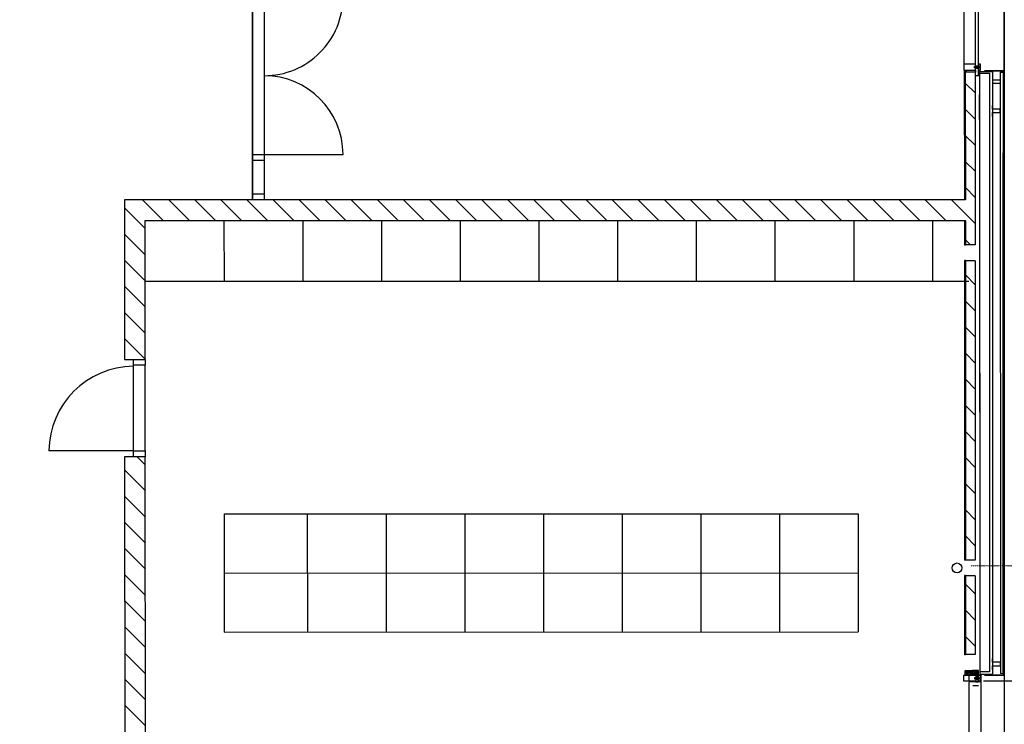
# Model space of a CAD drawing. Header units: metres. Extents: x -270273 to 328371, y -146885 to 591473.
# Tile 9 of 256: x -163629 to -153646, y -34775 to -27637. Entities that reach past the tile are written whole.
import ezdxf

# ---------------------------------------------------------------- set-up
doc = ezdxf.new("R2010")
doc.units = ezdxf.units.M
doc.linetypes.add('RI-AWZI_TERREINRIOLERING', pattern=[19.8, 6, -1.8, 2.4, -1.8, 1.8, -1.8, 2.4, -1.8])
doc.layers.add('B-XX-OG-BEBOUWING-G', color=1, linetype='Continuous')
doc.layers.add('B-XX-RI-AWZI_TERREINRIOLERING-G', color=211, linetype='RI-AWZI_TERREINRIOLERING', lineweight=18)

msp = doc.modelspace()

# ---------------------------------------------------------------- hatches: boundary and pattern name
at = {"layer": 'B-XX-OG-BEBOUWING-G'}
h = msp.add_hatch(dxfattribs=at)
h.set_pattern_fill('T,_O', color=256, scale=59.852362, angle=90.01238424)
h.set_pattern_definition([(135.0124, (-158253.36, -29623.06), (-132.228, -132.285), [])])
h.paths.add_polyline_path([(-162564.9051, -31078.0067), (-162355.4218, -31077.9615), (-162355.7259, -29671.431), (-154041.2354, -29669.6339), (-154041.1815, -29919.0187), (-153941.4276, -29918.9971), (-153941.806, -28168.1146), (-154041.5599, -28168.1362), (-154041.2807, -29460.1506), (-162565.2544, -29461.993)])
h = msp.add_hatch(dxfattribs=at)
h.set_pattern_fill('T,_O', color=256, scale=59.852362, angle=90.01238424)
h.set_pattern_definition([(135.012, (-153990.94, -31594.87), (-132.228, -132.285), [])])
h.paths.add_polyline_path([(-153941.3931, -30078.6034), (-154041.147, -30078.625), (-154040.4915, -33111.1446), (-153940.7376, -33111.123)])
h = msp.add_hatch(dxfattribs=at)
h.set_pattern_fill('T,_O', color=256, scale=59.852362, angle=90.01238424)
h.set_pattern_definition([(135.0124, (-158309.58, -34868.81), (-132.228, -132.285), [])])
h.paths.add_polyline_path([(-162353.9962, -37673.85), (-162354.1368, -37023.296), (-154054.6094, -37021.5021), (-154054.631, -36921.7481), (-162354.1583, -36923.5421), (-162355.2084, -32065.5254), (-162564.6916, -32065.5707), (-162563.4794, -37673.8954)])
h = msp.add_hatch(dxfattribs=at)
h.set_pattern_fill('T,_O', color=256, scale=59.852362, angle=90.01238424)
h.set_pattern_definition([(135.01, (-153990.5, -33669.9), (-132.23, -132.285), [])])
h.paths.add_polyline_path([(-154040.2845, -34069.0729), (-153940.5305, -34069.0513), (-153940.7031, -33270.7293), (-154040.457, -33270.7509)])
h = msp.add_hatch(dxfattribs=at)
h.set_pattern_fill('ANSI31', color=256, scale=99.753937, angle=-89.98761576, style=0)
h.set_pattern_definition([(135.012384, (-129041.212, -30377.917), (-8.8151797, -8.818991), [])])
h.paths.add_polyline_path([(-154042.2343, -34278.4836), (-154042.2451, -34228.6796), (-153939.4319, -34228.6574), (-153939.4211, -34278.4614)])
h = msp.add_hatch(dxfattribs=at)
h.set_pattern_fill('ANSI37', color=256, scale=19.950787, angle=-89.98761576, style=0)
h.set_pattern_definition([(135.012384, (-129041.2113, -30382.905), (-1.76303594, -1.76379825), []), (225.012384, (-129041.2113, -30382.905), (1.76379825, -1.76303594), [])])
h.paths.add_polyline_path([(-153907.4487, -34235.5889), (-153907.4501, -34229.2349), (-153929.712, -34229.2397), (-153929.7106, -34235.5938)])
h = msp.add_hatch(dxfattribs=at)
h.set_pattern_fill('ANSI31', color=256, scale=49.876968, angle=45.01238424, style=0)
h.set_pattern_definition([(270.012384, (-129041.2124, -30377.917), (6.2346209, 0.0013476), [])])
h.paths.add_polyline_path([(-153907.4347, -34300.3881), (-153907.4487, -34235.5889), (-153929.7095, -34235.5938), (-153929.6955, -34300.3929)])

# ---------------------------------------------------------------- linework, layer by layer
for p, q in [((-153649.2794, -20083.1956), (-153646.3232, -33759.8996)), ((-153649.2794, -20083.1956), (-153646.3232, -33759.8996)), ((-161268.4532, -29461.7127), (-161268.9988, -26937.9382)), ((-161268.9988, -26937.9382), (-161268.4532, -29461.7127)), ((-161149.294, -26937.9123), (-161148.7485, -29461.6868)), ((-153647.7354, -27226.4011), (-153647.5353, -28152.4651)), ((-154056.7127, -27290.5057), (-154056.5402, -28088.5372)), ((-153936.8315, -28106.8799), (-153937.012, -27272.1113)), ((-153911.4676, -27272.1058), (-153911.2872, -28106.8744)), ((-153936.8355, -28088.5114), (-154056.5402, -28088.5372)), ((-154056.5402, -28088.5372), (-154056.5273, -28148.3896)), ((-154056.5273, -28148.3896), (-153936.8226, -28148.3637)), ((-154033.2597, -28148.3846), (-153936.8226, -28148.3637)), ((-154033.2555, -28168.1344), (-154033.2597, -28148.3846)), ((-153949.4814, -28110.6919), (-153897.5635, -28110.6806)), ((-153949.4786, -28123.6646), (-153949.4814, -28110.6919)), ((-153897.5607, -28123.6534), (-153949.4786, -28123.6646)), ((-153936.8226, -28148.3637), (-153936.8355, -28088.5114)), ((-153911.2872, -28106.8744), (-153936.8315, -28106.8799)), ((-153936.8274, -28126.2563), (-153911.283, -28126.2507)), ((-153936.8183, -28168.1135), (-153936.8274, -28126.2563)), ((-153936.8226, -28148.3637), (-153936.8183, -28168.1135)), ((-153911.283, -28126.2507), (-153911.2658, -28205.9631)), ((-153886.9585, -28088.5006), (-153906.9093, -28088.5049)), ((-153906.9093, -28088.5049), (-153906.8964, -28148.3572)), ((-153906.8964, -28148.3572), (-153886.9456, -28148.3529)), ((-153897.5635, -28110.6806), (-153897.5607, -28123.6534)), ((-153886.9456, -28148.3529), (-153886.9585, -28088.5006)), ((-154041.5628, -28154.8482), (-154051.5382, -28154.8504)), ((-154051.5382, -28154.8504), (-154051.2561, -29460.1527)), ((-154041.5628, -28154.8482), (-154033.2583, -28154.8464)), ((-154041.5628, -28154.8482), (-154041.4513, -28670.6204)), ((-153941.806, -28168.1146), (-154041.5599, -28168.1362)), ((-154041.5599, -28168.1362), (-154041.2807, -29460.1506)), ((-154033.2583, -28154.8464), (-154033.2554, -28168.2202)), ((-153936.8183, -28168.1135), (-154033.2555, -28168.1344)), ((-153941.806, -28168.1146), (-153941.4276, -29918.9971)), ((-153936.8101, -28205.9686), (-153936.8183, -28168.1135)), ((-153911.2658, -28205.9631), (-153936.8101, -28205.9686)), ((-153896.9179, -28162.4943), (-153767.2378, -28162.4664)), ((-153896.9179, -28162.4943), (-153767.2378, -28162.4664)), ((-153896.9179, -28162.4943), (-153895.5986, -34266.3123)), ((-153896.9143, -28179.2491), (-153797.1604, -28179.2275)), ((-153896.9143, -28179.2491), (-153896.8663, -28401.4116)), ((-153848.5697, -28152.5085), (-153647.5353, -28152.4651)), ((-153797.1604, -28179.2275), (-153795.8495, -34244.109)), ((-153767.2378, -28162.4664), (-153765.9185, -34266.2842)), ((-153767.2277, -28209.5774), (-153767.2196, -28246.8323)), ((-153767.2196, -28246.8323), (-153687.4165, -28246.8151)), ((-153687.4333, -28168.6161), (-153657.5072, -28168.6096)), ((-153687.4333, -28168.6161), (-153686.1167, -34260.1)), ((-153687.4165, -28246.8151), (-153687.4085, -28283.4413)), ((-153657.5072, -28168.6096), (-153656.1905, -34260.0935)), ((-153646.2116, -34276.2338), (-153647.5353, -28152.4651)), ((-153687.4085, -28283.4413), (-153767.2117, -28283.4586)), ((-153767.2117, -28283.4586), (-153767.2041, -28318.5585)), ((-153896.8134, -28646.1569), (-153896.8667, -28399.3851)), ((-161148.8478, -29002.2509), (-160350.8164, -29002.0784)), ((-154041.2807, -29460.1506), (-154041.383, -28986.8436)), ((-153896.7398, -28986.8123), (-153895.6034, -34244.1306)), ((-153657.3303, -28986.7606), (-153656.1861, -34280.3998)), ((-153656.1905, -34260.0935), (-153657.3303, -28986.7606)), ((-161557.6922, -29681.2339), (-161557.5607, -30289.7329)), ((-160759.6607, -29681.0614), (-160759.5292, -30289.5604)), ((-159961.6293, -29680.8889), (-159961.4977, -30289.3879)), ((-159163.5978, -29680.7164), (-159163.4663, -30289.2154)), ((-158365.5663, -29680.5439), (-158365.4348, -30289.0429)), ((-157567.5348, -29680.3714), (-157567.4033, -30288.8704)), ((-156769.5034, -29680.199), (-156769.3718, -30288.6979)), ((-155971.4719, -29680.0265), (-155971.3404, -30288.5255)), ((-155173.4404, -29679.854), (-155173.3089, -30288.353)), ((-154375.4089, -29679.6815), (-154375.2774, -30288.1805)), ((-154051.2108, -29669.636), (-154051.1564, -29921.1028)), ((-154041.181, -29921.1007), (-154041.2354, -29669.6339)), ((-154041.2354, -29669.6339), (-154041.1815, -29919.0187)), ((-154041.181, -29921.1007), (-154051.1564, -29921.1028)), ((-153941.4276, -29918.9971), (-154041.1815, -29919.0187)), ((-154041.1475, -30076.543), (-154051.1228, -30076.5451)), ((-154051.1228, -30076.5451), (-154050.4665, -33113.2287)), ((-154040.4911, -33113.2266), (-154041.1475, -30076.543)), ((-153941.3931, -30078.6034), (-154041.147, -30078.625)), ((-154041.147, -30078.625), (-154040.4915, -33111.1446)), ((-153941.3931, -30078.6034), (-153940.7376, -33111.123)), ((-154006.1878, -30288.1007), (-162355.5922, -30289.9054)), ((-162474.926, -32005.6989), (-162475.1136, -31137.8397)), ((-162355.2213, -32005.6731), (-162355.4089, -31137.8138)), ((-162474.926, -32005.6989), (-163332.8099, -32005.8844)), ((-162355.2084, -32065.5254), (-162564.6916, -32065.5707)), ((-162355.2084, -32065.5254), (-162564.6916, -32065.5707)), ((-162564.6916, -32065.5707), (-162563.4794, -37673.8954)), ((-162354.1583, -36923.5421), (-162355.2084, -32065.5254)), ((-161557.0518, -32644.2911), (-155126.6863, -32642.9012)), ((-158318.8122, -32643.5913), (-158318.5534, -33840.6384)), ((-157520.7807, -32643.4188), (-157520.522, -33840.466)), ((-156722.7492, -32643.2463), (-156722.4905, -33840.2935)), ((-155924.7177, -32643.0737), (-155924.459, -33840.121)), ((-155126.6863, -32642.9012), (-155126.4275, -33839.9485)), ((-161557.0518, -32644.2911), (-161556.793, -33841.3384)), ((-160712.9066, -32644.1087), (-160712.6479, -33841.1559)), ((-159914.8751, -32643.9362), (-159914.6164, -33840.9834)), ((-159116.8437, -32643.7637), (-159116.5849, -33840.8109)), ((-154040.4911, -33113.2266), (-154050.4665, -33113.2287)), ((-153940.7376, -33111.123), (-154040.4915, -33111.1446)), ((-161556.9224, -33242.8148), (-155126.5569, -33241.4249)), ((-154040.4575, -33268.6689), (-154050.4329, -33268.6711)), ((-154050.4329, -33268.6711), (-154050.2594, -34071.157)), ((-154040.284, -34071.1549), (-154040.4575, -33268.6689)), ((-153940.7031, -33270.7293), (-154040.457, -33270.7509)), ((-154040.457, -33270.7509), (-154040.2845, -34069.0729)), ((-153940.7031, -33270.7293), (-153940.5305, -34069.0513)), ((-161556.793, -33841.3384), (-155126.4275, -33839.9485)), ((-154040.284, -34071.1549), (-154050.2594, -34071.157)), ((-153940.5305, -34069.0513), (-154040.2845, -34069.0729)), ((-153795.8495, -34244.109), (-153895.6034, -34244.1306)), ((-153895.5986, -34266.3123), (-153765.9185, -34266.2842)), ((-153885.618, -34290.4248), (-153885.2821, -35844.6595)), ((-153882.6146, -34340.3011), (-153882.554, -34620.6737)), ((-153161.1672, -34338.2185), (-153857.8792, -34338.3691)), ((-153847.2461, -34276.2772), (-153646.2034, -34276.2338)), ((-153686.1167, -34260.1), (-153656.1823, -34260.0935)), ((-154005.3098, -34350.303), (-154004.9868, -35844.6854)), ((-153907.276, -34383.9421), (-153965.1333, -34383.9546))]:
    msp.add_line(p, q, dxfattribs=at)
for points in [[(-153645.6398, -36921.6597), (-153649.2794, -20083.1956), (-169789.466, -20086.6842)], [(-153767.1399, -28615.7726), (-153767.1479, -28578.5176), (-153687.3448, -28578.5004), (-153687.3527, -28541.8741), (-153767.1558, -28541.8914), (-153767.1634, -28506.7915)], [(-154041.2807, -29460.1506), (-162565.2544, -29461.993), (-162564.9051, -31078.0067), (-162355.4218, -31077.9615), (-162355.7259, -29671.431), (-154041.2354, -29669.6339)], [(-153765.9205, -34219.1732), (-153765.9285, -34181.9182), (-153686.1254, -34181.901), (-153686.1333, -34145.2748), (-153765.9365, -34145.292), (-153765.944, -34110.1921)]]:
    msp.add_lwpolyline(points, dxfattribs=at)
at = {"layer": 'B-XX-OG-BEBOUWING-G', "const_width": 3.9902}
for points in [[(-153657.5085, -28162.4426), (-153906.1392, -28162.4964), (-153906.129, -28209.7612)], [(-153656.181, -34266.2605), (-153904.8199, -34266.3143), (-153904.8279, -34229.4642)]]:
    msp.add_lwpolyline(points, dxfattribs=at)
at = {"layer": 'B-XX-OG-BEBOUWING-G'}
for points in [[(-161268.5526, -29002.2768), (-161148.8478, -29002.2509), (-161148.8349, -29062.1032), (-161268.5396, -29062.1291)], [(-161268.4662, -29401.8603), (-161148.7615, -29401.8345), (-161148.7485, -29461.6868), (-161268.4532, -29461.7127)], [(-162475.1266, -31077.9874), (-162355.4218, -31077.9615), (-162355.4089, -31137.8138), (-162475.1136, -31137.8397)], [(-162474.926, -32005.6989), (-162355.2213, -32005.6731), (-162355.2084, -32065.5254), (-162474.9131, -32065.5513)], [(-154042.2343, -34278.4836), (-154042.2451, -34228.6796), (-153939.4319, -34228.6574), (-153939.4211, -34278.4614)], [(-153907.4487, -34235.5889), (-153907.4501, -34229.2349), (-153929.712, -34229.2397), (-153929.7106, -34235.5938)], [(-153907.4347, -34300.3881), (-153907.4487, -34235.5889), (-153929.7095, -34235.5938), (-153929.6955, -34300.3929)], [(-153935.4846, -34338.3859), (-154055.1894, -34338.4118), (-154055.2023, -34278.5594), (-153935.4976, -34278.5336)], [(-154005.312, -34340.3276), (-153885.6073, -34340.3018), (-153885.6202, -34280.4494), (-154005.3249, -34280.4753)], [(-154005.312, -34340.3276), (-153885.6073, -34340.3018), (-153885.6202, -34280.4494), (-154005.3249, -34280.4753)], [(-153896.225, -34303.2269), (-153948.1429, -34303.2382), (-153948.1401, -34316.2109), (-153896.2222, -34316.1997)], [(-153909.9391, -34344.0411), (-153909.9438, -34321.9385), (-153935.4882, -34321.944), (-153935.4834, -34344.0466)], [(-153885.6077, -34338.3751), (-153905.5584, -34338.3794), (-153905.5714, -34278.5271), (-153885.6206, -34278.5228)]]:
    msp.add_lwpolyline(points, close=True, dxfattribs=at)
msp.add_lwpolyline([(-153930.353, -34228.6554), (-153970.2546, -34228.6641), (-153970.2544, -34229.6616, 0.414213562), (-153967.2611, -34232.6536), (-153940.3275, -34232.6478, -0.414213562), (-153934.341, -34238.6317, -1), (-153934.341, -34238.6317), (-153934.3352, -34265.5653, 0.414213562), (-153931.3419, -34268.5572), (-153930.3444, -34268.557), (-153930.353, -34228.6554)], format="xyb", dxfattribs=at)
msp.add_circle((-154125.2651, -33190.9661), 49.877, dxfattribs=at)
for centre, radius, start, end in [((-161149.1928, -27406.1879), 798.0315, 270.01232832, 0.01323431), ((-161148.8478, -29002.2509), 798.0315, 0.01323431, 90.01232832), ((-162467.8, -32012.8219), 865.0377, 90.48457152, 179.54045414), ((-153889.1243, -34358.3048), 728.2341, 270.28963266, 1.58038655)]:
    msp.add_arc(centre, radius, start, end, dxfattribs=at)
at = {"layer": 'B-XX-RI-AWZI_TERREINRIOLERING-G'}
msp.add_lwpolyline([(-153980.8877, -33168.525), (-151854.7718, -33168.0851)], dxfattribs=at)

doc.saveas('drawing.dxf')
